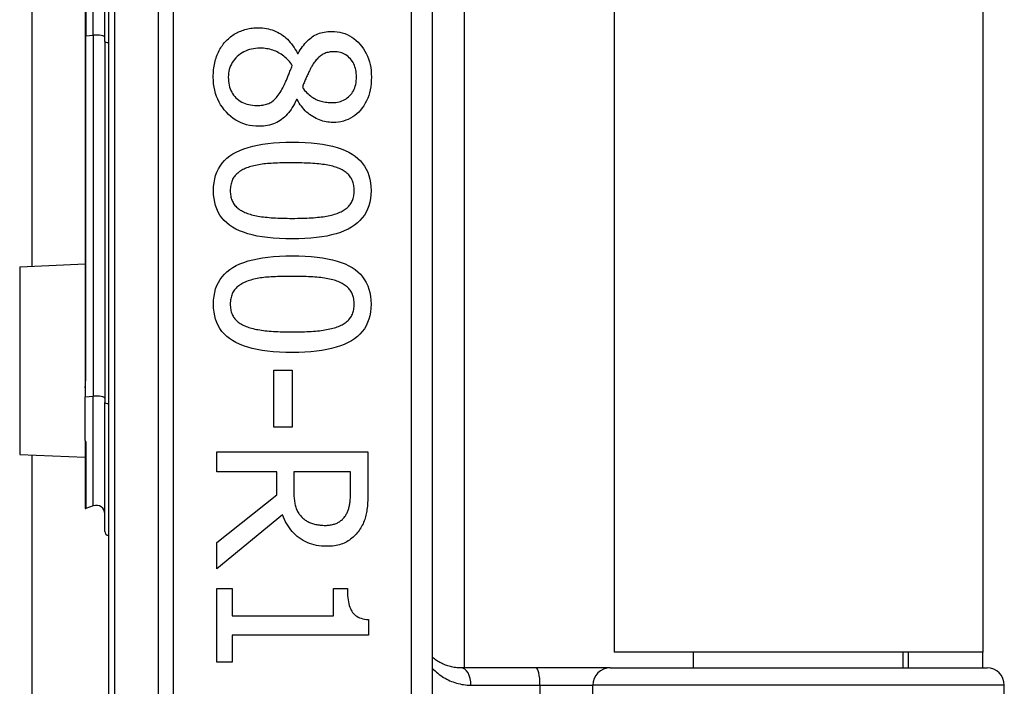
# Model space of a CAD drawing. Header units: inches. Extents: x 7 to 174, y 10 to 93.
# Tile 88 of 132: x 41.67 to 42.567, y 49.231 to 49.838. Entities that reach past the tile are written whole.
import ezdxf

# ---------------------------------------------------------------- set-up
doc = ezdxf.new("R2010")
doc.units = ezdxf.units.IN
doc.header["$MEASUREMENT"] = 0
doc.layers.add('Visible Edges(ANSI)', color=7, linetype='Continuous', lineweight=25)
doc.layers.add('Visible Tangent Edges(ANSI)', color=7, linetype='Continuous', lineweight=25)

msp = doc.modelspace()

# ---------------------------------------------------------------- linework, layer by layer
at = {"layer": 'Visible Edges(ANSI)'}
for p, q in [((41.75107, 50.81832), (41.75107, 48.93614)), ((42.04634, 49.12723), (42.04634, 50.62723)), ((42.07513, 50.50715), (42.07513, 49.24731)), ((42.21157, 50.49273), (42.21157, 49.26173)), ((42.54757, 50.49273), (42.54757, 49.26173)), ((41.68143, 49.61319), (41.68143, 50.14127)), ((41.7299, 49.93139), (41.7299, 49.82307)), ((41.74782, 49.81787), (41.74782, 49.93659)), ((41.7299, 49.82307), (41.7299, 49.51264)), ((41.74782, 49.81787), (41.74782, 49.48901)), ((41.92322, 49.80705), (41.92378, 49.80705)), ((41.923, 49.76506), (41.92244, 49.76506)), ((41.6702, 49.6127), (41.7299, 49.61531)), ((41.90156, 49.51862), (41.91831, 49.51862)), ((41.90156, 49.46647), (41.90156, 49.51862)), ((41.91831, 49.51862), (41.91831, 49.46647)), ((41.7299, 49.51264), (41.7299, 49.50239)), ((41.7299, 49.50239), (41.7299, 49.49407)), ((41.7299, 49.45431), (41.7299, 49.49407)), ((41.74782, 49.37167), (41.74782, 49.48901)), ((41.91831, 49.46647), (41.90156, 49.46647)), ((41.7299, 49.45431), (41.7299, 49.45413)), ((41.7299, 49.45413), (41.7299, 49.45351)), ((41.7299, 49.45351), (41.7299, 49.39282)), ((41.6702, 49.44176), (41.7299, 49.43915)), ((41.68143, 33.66169), (41.68143, 49.44127)), ((41.84963, 49.44425), (41.98743, 49.44425)), ((41.84963, 49.42593), (41.84963, 49.44425)), ((41.98743, 49.44425), (41.98743, 49.40874)), ((41.90446, 49.42593), (41.84963, 49.42593)), ((41.90446, 49.40494), (41.90446, 49.42593)), ((41.97157, 49.42593), (41.91976, 49.42593)), ((41.91976, 49.42593), (41.91976, 49.40985)), ((41.97157, 49.40773), (41.97157, 49.42593)), ((41.84963, 49.36139), (41.90446, 49.40494)), ((41.73725, 49.39493), (41.73042, 49.39245)), ((41.9096, 49.38663), (41.84963, 49.33761)), ((41.84963, 49.33761), (41.84963, 49.36139)), ((41.84963, 49.31974), (41.8637, 49.31974)), ((41.84963, 49.25252), (41.84963, 49.31974)), ((41.8637, 49.31974), (41.8637, 49.29473)), ((41.95605, 49.31974), (41.96867, 49.31974)), ((41.95605, 49.29473), (41.95605, 49.31974)), ((41.8637, 49.29473), (41.95605, 49.29473)), ((41.98788, 49.29127), (41.98788, 49.27697)), ((41.8637, 49.27697), (41.8637, 49.25252)), ((41.98788, 49.27697), (41.8637, 49.27697)), ((42.54757, 49.26173), (42.21157, 49.26173)), ((42.2841, 49.24731), (42.2841, 49.26173)), ((42.47504, 49.24731), (42.47504, 49.26173)), ((42.47957, 49.26173), (42.47957, 49.24731)), ((42.54757, 49.24731), (42.54757, 49.26173)), ((41.8637, 49.25252), (41.84963, 49.25252)), ((42.14056, 49.24731), (42.07212, 49.24731)), ((42.20806, 49.24731), (42.14056, 49.24731)), ((42.20806, 49.24731), (42.55132, 49.24731)), ((42.56707, 48.64692), (42.56707, 49.23156))]:
    msp.add_line(p, q, dxfattribs=at)
at = {"layer": 'Visible Edges(ANSI)', "flags": 128}
for points in [[(41.85834, 49.81855), (41.85929, 49.8195), (41.86026, 49.82041), (41.86126, 49.82128), (41.86229, 49.82211), (41.86334, 49.8229), (41.86443, 49.82366), (41.86554, 49.82437), (41.86668, 49.82505), (41.86785, 49.82569), (41.86904, 49.82629), (41.87027, 49.82685), (41.87152, 49.82737), (41.87279, 49.82785), (41.87408, 49.82829), (41.87538, 49.82869), (41.87669, 49.82905), (41.87802, 49.82936), (41.87936, 49.82963), (41.88072, 49.82986), (41.88209, 49.83005), (41.88347, 49.8302), (41.88487, 49.8303), (41.88628, 49.83037), (41.88771, 49.83039)], [(41.88771, 49.83039), (41.88956, 49.83035), (41.89138, 49.83022), (41.89318, 49.83001), (41.89496, 49.82972), (41.89671, 49.82935), (41.89843, 49.82889), (41.90013, 49.82835), (41.90181, 49.82773), (41.90346, 49.82703), (41.90508, 49.82624), (41.90668, 49.82537), (41.90826, 49.82441), (41.90979, 49.82338), (41.91128, 49.82227), (41.91271, 49.82109), (41.91409, 49.81983), (41.91541, 49.81849), (41.91669, 49.81708), (41.91791, 49.8156), (41.91908, 49.81404), (41.92019, 49.8124), (41.92125, 49.81069), (41.92226, 49.80891), (41.92322, 49.80705)], [(41.92378, 49.80705), (41.92477, 49.80871), (41.92578, 49.81029), (41.92681, 49.8118), (41.92785, 49.81324), (41.9289, 49.81461), (41.92998, 49.8159), (41.93106, 49.81712), (41.93217, 49.81826), (41.93328, 49.81934), (41.93442, 49.82034), (41.93557, 49.82127), (41.93673, 49.82212), (41.93793, 49.82291), (41.93917, 49.82362), (41.94047, 49.82427), (41.94181, 49.82485), (41.9432, 49.82536), (41.94463, 49.82581), (41.94612, 49.82618), (41.94765, 49.82649), (41.94923, 49.82673), (41.95086, 49.8269), (41.95254, 49.827), (41.95426, 49.82704)], [(41.95426, 49.82704), (41.95681, 49.82696), (41.95929, 49.82671), (41.9617, 49.8263), (41.96404, 49.82573), (41.96631, 49.825), (41.9685, 49.82411), (41.97062, 49.82305), (41.97268, 49.82183), (41.97466, 49.82044), (41.97657, 49.81889), (41.9784, 49.81718), (41.98017, 49.81531), (41.98183, 49.81331), (41.98334, 49.81123), (41.98471, 49.80905), (41.98594, 49.80679), (41.98702, 49.80444), (41.98796, 49.802), (41.98875, 49.79947), (41.9894, 49.79685), (41.98991, 49.79414), (41.99027, 49.79135), (41.99048, 49.78847), (41.99056, 49.7855)], [(41.84651, 49.7855), (41.84653, 49.7872), (41.84659, 49.78887), (41.8467, 49.79052), (41.84685, 49.79214), (41.84704, 49.79374), (41.84727, 49.79531), (41.84755, 49.79686), (41.84787, 49.79838), (41.84823, 49.79987), (41.84864, 49.80134), (41.84909, 49.80278), (41.84958, 49.8042), (41.85011, 49.80559), (41.85067, 49.80694), (41.85128, 49.80826), (41.85192, 49.80954), (41.85259, 49.81079), (41.8533, 49.812), (41.85405, 49.81318), (41.85484, 49.81433), (41.85566, 49.81543), (41.85652, 49.81651), (41.85741, 49.81755), (41.85834, 49.81855)], [(41.88905, 49.81174), (41.887, 49.81169), (41.885, 49.81153), (41.88307, 49.81127), (41.8812, 49.8109), (41.87938, 49.81043), (41.87763, 49.80985), (41.87594, 49.80917), (41.87431, 49.80839), (41.87274, 49.8075), (41.87123, 49.8065), (41.86978, 49.8054), (41.86839, 49.8042), (41.86709, 49.80292), (41.8659, 49.80158), (41.86483, 49.80019), (41.86386, 49.79875), (41.86302, 49.79725), (41.86228, 49.7957), (41.86166, 49.7941), (41.86115, 49.79244), (41.86075, 49.79073), (41.86047, 49.78896), (41.8603, 49.78715), (41.86024, 49.78527)], [(41.91853, 49.79599), (41.91768, 49.79723), (41.91679, 49.79843), (41.91586, 49.79957), (41.91491, 49.80066), (41.91392, 49.80171), (41.91289, 49.80271), (41.91183, 49.80366), (41.91074, 49.80455), (41.90961, 49.8054), (41.90845, 49.80621), (41.90725, 49.80696), (41.90602, 49.80766), (41.90476, 49.80831), (41.90347, 49.80891), (41.90216, 49.80945), (41.90081, 49.80993), (41.89944, 49.81035), (41.89804, 49.81072), (41.89661, 49.81103), (41.89516, 49.81129), (41.89367, 49.81148), (41.89216, 49.81163), (41.89062, 49.81171), (41.88905, 49.81174)], [(41.95639, 49.8085), (41.95526, 49.80848), (41.95417, 49.80841), (41.95311, 49.80829), (41.95207, 49.80813), (41.95107, 49.80793), (41.95009, 49.80768), (41.94914, 49.80738), (41.94822, 49.80704), (41.94733, 49.80665), (41.94647, 49.80621), (41.94563, 49.80573), (41.94483, 49.80521), (41.94404, 49.80463), (41.94327, 49.80402), (41.94251, 49.80335), (41.94177, 49.80264), (41.94104, 49.80189), (41.94032, 49.80109), (41.93961, 49.80024), (41.93892, 49.79935), (41.93824, 49.79841), (41.93758, 49.79743), (41.93692, 49.7964), (41.93629, 49.79532)], [(41.97693, 49.78561), (41.97689, 49.78726), (41.97678, 49.78886), (41.97659, 49.79041), (41.97632, 49.79191), (41.97597, 49.79335), (41.97555, 49.79475), (41.97505, 49.7961), (41.97448, 49.7974), (41.97382, 49.79864), (41.97309, 49.79984), (41.97229, 49.80098), (41.9714, 49.80208), (41.97046, 49.8031), (41.96945, 49.80404), (41.96839, 49.80489), (41.96728, 49.80565), (41.96611, 49.80632), (41.96489, 49.80689), (41.96361, 49.80739), (41.96227, 49.80779), (41.96088, 49.8081), (41.95944, 49.80832), (41.95794, 49.80846), (41.95639, 49.8085)], [(41.90993, 49.77578), (41.91023, 49.77632), (41.91054, 49.77688), (41.91084, 49.77748), (41.91115, 49.7781), (41.91147, 49.77876), (41.91179, 49.77944), (41.91211, 49.78015), (41.91244, 49.78089), (41.91277, 49.78167), (41.9131, 49.78247), (41.91344, 49.7833), (41.91378, 49.78416), (41.91413, 49.78504), (41.91449, 49.78594), (41.91486, 49.78686), (41.91523, 49.7878), (41.91561, 49.78876), (41.916, 49.78974), (41.9164, 49.79074), (41.91681, 49.79175), (41.91723, 49.79278), (41.91765, 49.79383), (41.91809, 49.7949), (41.91853, 49.79599)], [(41.93629, 49.79532), (41.93602, 49.79484), (41.93573, 49.79431), (41.93543, 49.79373), (41.93511, 49.79312), (41.93478, 49.79245), (41.93443, 49.79175), (41.93406, 49.791), (41.93368, 49.79021), (41.93328, 49.78938), (41.93287, 49.7885), (41.93243, 49.78758), (41.93199, 49.78661), (41.93154, 49.78564), (41.93111, 49.78467), (41.93069, 49.78372), (41.93029, 49.78279), (41.92991, 49.78188), (41.92954, 49.78097), (41.92919, 49.78009), (41.92886, 49.77922), (41.92854, 49.77836), (41.92824, 49.77753), (41.92796, 49.7767), (41.92769, 49.77589)], [(41.88805, 49.74061), (41.88515, 49.7407), (41.88232, 49.74096), (41.87958, 49.74141), (41.87692, 49.74203), (41.87433, 49.74284), (41.87183, 49.74382), (41.8694, 49.74498), (41.86705, 49.74631), (41.86478, 49.74783), (41.8626, 49.74953), (41.86049, 49.7514), (41.85845, 49.75345), (41.85655, 49.75563), (41.8548, 49.75791), (41.85323, 49.76027), (41.85182, 49.76272), (41.85057, 49.76526), (41.84949, 49.76788), (41.84858, 49.7706), (41.84783, 49.7734), (41.84725, 49.77629), (41.84684, 49.77927), (41.84659, 49.78234), (41.84651, 49.7855)], [(41.95527, 49.76216), (41.95679, 49.7622), (41.95827, 49.76233), (41.95971, 49.76255), (41.96111, 49.76285), (41.96246, 49.76323), (41.96377, 49.76371), (41.96504, 49.76427), (41.96626, 49.76491), (41.96744, 49.76565), (41.96858, 49.76646), (41.96968, 49.76737), (41.97073, 49.76836), (41.97172, 49.76942), (41.97263, 49.77056), (41.97345, 49.77176), (41.97418, 49.77303), (41.97482, 49.77436), (41.97538, 49.77577), (41.97586, 49.77724), (41.97624, 49.77878), (41.97654, 49.78038), (41.97676, 49.78206), (41.97689, 49.7838), (41.97693, 49.78561)], [(41.99056, 49.7855), (41.99049, 49.78242), (41.99028, 49.77945), (41.98994, 49.77658), (41.98946, 49.77382), (41.98885, 49.77115), (41.9881, 49.76859), (41.98721, 49.76614), (41.98619, 49.76378), (41.98503, 49.76153), (41.98373, 49.75939), (41.9823, 49.75734), (41.98073, 49.7554), (41.97905, 49.75359), (41.9773, 49.75194), (41.97547, 49.75044), (41.97356, 49.74911), (41.97157, 49.74793), (41.96951, 49.7469), (41.96736, 49.74604), (41.96514, 49.74533), (41.96285, 49.74478), (41.96047, 49.74438), (41.95802, 49.74415), (41.95549, 49.74407)], [(41.86024, 49.78527), (41.86029, 49.78337), (41.86044, 49.78153), (41.86068, 49.77975), (41.86102, 49.77804), (41.86145, 49.77639), (41.86199, 49.77481), (41.86262, 49.77328), (41.86334, 49.77182), (41.86417, 49.77043), (41.86509, 49.7691), (41.86611, 49.76783), (41.86722, 49.76663), (41.86842, 49.7655), (41.86969, 49.76448), (41.87103, 49.76355), (41.87244, 49.76272), (41.87392, 49.76198), (41.87547, 49.76135), (41.87709, 49.76081), (41.87878, 49.76037), (41.88055, 49.76003), (41.88238, 49.75979), (41.88428, 49.75964), (41.88626, 49.75959)], [(41.88626, 49.75959), (41.88765, 49.75961), (41.88899, 49.75968), (41.89029, 49.7598), (41.89153, 49.75996), (41.89273, 49.76017), (41.89388, 49.76043), (41.89498, 49.76073), (41.89604, 49.76108), (41.89704, 49.76148), (41.898, 49.76192), (41.89891, 49.76241), (41.89977, 49.76294), (41.90061, 49.76354), (41.90145, 49.76423), (41.90229, 49.765), (41.90313, 49.76586), (41.90398, 49.7668), (41.90482, 49.76783), (41.90567, 49.76894), (41.90652, 49.77014), (41.90737, 49.77142), (41.90822, 49.77279), (41.90908, 49.77424), (41.90993, 49.77578)], [(41.92769, 49.77589), (41.92871, 49.77459), (41.92975, 49.77336), (41.93078, 49.7722), (41.93183, 49.77111), (41.93287, 49.7701), (41.93393, 49.76915), (41.93499, 49.76828), (41.93605, 49.76748), (41.93712, 49.76675), (41.93819, 49.7661), (41.93928, 49.76552), (41.94036, 49.76501), (41.94146, 49.76455), (41.94259, 49.76414), (41.94374, 49.76376), (41.94492, 49.76342), (41.94612, 49.76313), (41.94735, 49.76287), (41.94861, 49.76265), (41.94989, 49.76248), (41.9512, 49.76234), (41.95253, 49.76224), (41.95389, 49.76218), (41.95527, 49.76216)], [(41.92244, 49.76506), (41.92149, 49.76309), (41.92051, 49.76121), (41.91949, 49.7594), (41.91844, 49.75767), (41.91736, 49.75603), (41.91624, 49.75447), (41.91509, 49.75299), (41.9139, 49.75159), (41.91268, 49.75027), (41.91143, 49.74903), (41.91014, 49.74788), (41.90882, 49.7468), (41.90744, 49.74582), (41.90601, 49.74491), (41.9045, 49.74409), (41.90293, 49.74336), (41.9013, 49.74272), (41.8996, 49.74216), (41.89784, 49.74168), (41.89601, 49.7413), (41.89412, 49.74099), (41.89216, 49.74078), (41.89014, 49.74065), (41.88805, 49.74061)], [(41.95549, 49.74407), (41.95395, 49.74411), (41.95241, 49.74422), (41.95087, 49.74441), (41.94934, 49.74467), (41.94781, 49.74501), (41.94628, 49.74542), (41.94476, 49.74591), (41.94323, 49.74648), (41.94172, 49.74712), (41.9402, 49.74783), (41.93869, 49.74862), (41.93718, 49.74948), (41.9357, 49.75042), (41.93427, 49.75142), (41.9329, 49.75249), (41.93158, 49.75362), (41.93032, 49.75482), (41.92911, 49.75609), (41.92796, 49.75742), (41.92686, 49.75882), (41.92581, 49.76028), (41.92482, 49.76181), (41.92388, 49.7634), (41.923, 49.76506)], [(41.84673, 49.68198), (41.84685, 49.6857), (41.84722, 49.68924), (41.84784, 49.69262), (41.8487, 49.69582), (41.8498, 49.69886), (41.85115, 49.70173), (41.85275, 49.70444), (41.8546, 49.70697), (41.85669, 49.70934), (41.85902, 49.71154), (41.8616, 49.71357), (41.86443, 49.71543), (41.86751, 49.71713), (41.87084, 49.71869), (41.87444, 49.72009), (41.87829, 49.72135), (41.88241, 49.72246), (41.88678, 49.72342), (41.8914, 49.72424), (41.89629, 49.72491), (41.90144, 49.72542), (41.90684, 49.72579), (41.9125, 49.72602), (41.91842, 49.72609)], [(41.91842, 49.72609), (41.9245, 49.72602), (41.93029, 49.72579), (41.93581, 49.72542), (41.94106, 49.72489), (41.94602, 49.72422), (41.9507, 49.7234), (41.95511, 49.72242), (41.95924, 49.7213), (41.96309, 49.72003), (41.96666, 49.71861), (41.96995, 49.71704), (41.97297, 49.71532), (41.97572, 49.71344), (41.97824, 49.7114), (41.98052, 49.70919), (41.98255, 49.70682), (41.98435, 49.70429), (41.98591, 49.70159), (41.98722, 49.69873), (41.9883, 49.69571), (41.98914, 49.69253), (41.98974, 49.68917), (41.9901, 49.68566), (41.99022, 49.68198)], [(41.91842, 49.70733), (41.91603, 49.70732), (41.91371, 49.70731), (41.91146, 49.70728), (41.90927, 49.70723), (41.90716, 49.70718), (41.9051, 49.70711), (41.90312, 49.70703), (41.9012, 49.70693), (41.89935, 49.70683), (41.89756, 49.70671), (41.89584, 49.70658), (41.89419, 49.70644), (41.89258, 49.70628), (41.89101, 49.70608), (41.88946, 49.70587), (41.88795, 49.70562), (41.88646, 49.70534), (41.885, 49.70504), (41.88358, 49.70471), (41.88218, 49.70435), (41.88081, 49.70397), (41.87947, 49.70355), (41.87816, 49.70311), (41.87688, 49.70264)], [(41.96041, 49.70253), (41.95921, 49.70298), (41.95796, 49.70341), (41.95666, 49.70381), (41.95531, 49.70419), (41.9539, 49.70455), (41.95245, 49.70487), (41.95094, 49.70518), (41.94939, 49.70546), (41.94778, 49.70571), (41.94612, 49.70594), (41.94441, 49.70615), (41.94265, 49.70633), (41.94084, 49.70649), (41.939, 49.70663), (41.93712, 49.70677), (41.93519, 49.70688), (41.93323, 49.70699), (41.93123, 49.70708), (41.92919, 49.70716), (41.92712, 49.70722), (41.925, 49.70727), (41.92285, 49.7073), (41.92065, 49.70732), (41.91842, 49.70733)], [(41.87688, 49.70264), (41.87571, 49.70218), (41.87459, 49.70168), (41.87351, 49.70116), (41.87248, 49.7006), (41.8715, 49.70001), (41.87056, 49.69939), (41.86966, 49.69874), (41.86881, 49.69805), (41.86801, 49.69733), (41.86726, 49.69658), (41.86655, 49.6958), (41.86588, 49.69499), (41.86527, 49.69414), (41.8647, 49.69325), (41.86419, 49.69232), (41.86374, 49.69134), (41.86334, 49.69032), (41.86299, 49.68926), (41.8627, 49.68815), (41.86246, 49.687), (41.86227, 49.68581), (41.86213, 49.68458), (41.86205, 49.6833), (41.86203, 49.68198)], [(41.97492, 49.68198), (41.9749, 49.68325), (41.97482, 49.68448), (41.9747, 49.68566), (41.97452, 49.68682), (41.97429, 49.68793), (41.97401, 49.689), (41.97369, 49.69004), (41.97331, 49.69104), (41.97288, 49.692), (41.9724, 49.69292), (41.97187, 49.69381), (41.97129, 49.69466), (41.97066, 49.69547), (41.96998, 49.69626), (41.96925, 49.69701), (41.96847, 49.69774), (41.96764, 49.69844), (41.96676, 49.69911), (41.96582, 49.69975), (41.96484, 49.70036), (41.96381, 49.70095), (41.96272, 49.7015), (41.96159, 49.70203), (41.96041, 49.70253)], [(41.91853, 49.63799), (41.91249, 49.63806), (41.90672, 49.63829), (41.90123, 49.63866), (41.89601, 49.63918), (41.89106, 49.63986), (41.88639, 49.64068), (41.88199, 49.64165), (41.87786, 49.64278), (41.87401, 49.64405), (41.87043, 49.64547), (41.86712, 49.64704), (41.86409, 49.64876), (41.86132, 49.65064), (41.85879, 49.65268), (41.8565, 49.65488), (41.85445, 49.65724), (41.85264, 49.65977), (41.85107, 49.66246), (41.84974, 49.66531), (41.84866, 49.66832), (41.84782, 49.67149), (41.84721, 49.67483), (41.84685, 49.67832), (41.84673, 49.68198)], [(41.86203, 49.68198), (41.86205, 49.68074), (41.86213, 49.67952), (41.86225, 49.67835), (41.86243, 49.67721), (41.86266, 49.67611), (41.86294, 49.67505), (41.86326, 49.67402), (41.86364, 49.67303), (41.86407, 49.67207), (41.86455, 49.67115), (41.86508, 49.67027), (41.86566, 49.66942), (41.86629, 49.66861), (41.86697, 49.66782), (41.8677, 49.66707), (41.86848, 49.66635), (41.86931, 49.66566), (41.87019, 49.665), (41.87113, 49.66436), (41.87211, 49.66376), (41.87314, 49.66319), (41.87423, 49.66265), (41.87536, 49.66214), (41.87654, 49.66166)], [(41.99022, 49.68198), (41.9901, 49.67829), (41.98972, 49.67476), (41.9891, 49.6714), (41.98823, 49.6682), (41.98712, 49.66518), (41.98575, 49.66232), (41.98414, 49.65962), (41.98228, 49.65709), (41.98017, 49.65473), (41.97781, 49.65254), (41.97521, 49.65051), (41.97235, 49.64865), (41.96925, 49.64695), (41.9659, 49.64539), (41.96229, 49.64399), (41.95843, 49.64273), (41.95432, 49.64162), (41.94996, 49.64065), (41.94535, 49.63984), (41.94049, 49.63917), (41.93538, 49.63865), (41.93001, 49.63828), (41.9244, 49.63806), (41.91853, 49.63799)], [(41.96063, 49.66177), (41.96178, 49.66225), (41.96288, 49.66276), (41.96393, 49.6633), (41.96494, 49.66386), (41.9659, 49.66446), (41.96681, 49.66508), (41.96768, 49.66573), (41.96849, 49.66641), (41.96927, 49.66712), (41.96999, 49.66786), (41.97066, 49.66863), (41.97129, 49.66942), (41.97187, 49.67025), (41.9724, 49.67112), (41.97288, 49.67203), (41.97331, 49.67298), (41.97369, 49.67396), (41.97401, 49.67499), (41.97429, 49.67606), (41.97452, 49.67716), (41.9747, 49.67831), (41.97482, 49.67949), (41.9749, 49.68072), (41.97492, 49.68198)], [(41.87654, 49.66166), (41.87771, 49.66122), (41.87892, 49.66081), (41.88018, 49.66042), (41.88149, 49.66005), (41.88286, 49.6597), (41.88428, 49.65937), (41.88575, 49.65907), (41.88726, 49.65878), (41.88883, 49.65852), (41.89046, 49.65828), (41.89213, 49.65806), (41.89385, 49.65786), (41.89563, 49.65769), (41.89745, 49.65752), (41.89933, 49.65737), (41.90126, 49.65724), (41.90324, 49.65713), (41.90527, 49.65703), (41.90735, 49.65694), (41.90949, 49.65687), (41.91167, 49.65682), (41.91391, 49.65678), (41.91619, 49.65675), (41.91853, 49.65675)], [(41.91853, 49.65675), (41.92087, 49.65675), (41.92315, 49.65678), (41.92539, 49.65682), (41.92757, 49.65687), (41.9297, 49.65694), (41.93178, 49.65703), (41.9338, 49.65713), (41.93578, 49.65724), (41.9377, 49.65737), (41.93957, 49.65752), (41.94139, 49.65769), (41.94315, 49.65786), (41.94487, 49.65806), (41.94654, 49.65828), (41.94816, 49.65853), (41.94974, 49.65879), (41.95126, 49.65908), (41.95274, 49.6594), (41.95417, 49.65974), (41.95556, 49.6601), (41.9569, 49.66048), (41.95819, 49.66089), (41.95943, 49.66132), (41.96063, 49.66177)], [(41.84673, 49.57858), (41.84685, 49.58229), (41.84722, 49.58584), (41.84784, 49.58921), (41.8487, 49.59242), (41.8498, 49.59546), (41.85115, 49.59833), (41.85275, 49.60103), (41.8546, 49.60357), (41.85669, 49.60594), (41.85902, 49.60813), (41.8616, 49.61016), (41.86443, 49.61202), (41.86751, 49.61373), (41.87084, 49.61528), (41.87444, 49.61669), (41.87829, 49.61795), (41.88241, 49.61906), (41.88678, 49.62002), (41.8914, 49.62084), (41.89629, 49.6215), (41.90144, 49.62202), (41.90684, 49.62239), (41.9125, 49.62261), (41.91842, 49.62269)], [(41.91842, 49.62269), (41.9245, 49.62261), (41.93029, 49.62239), (41.93581, 49.62202), (41.94106, 49.62149), (41.94602, 49.62082), (41.9507, 49.61999), (41.95511, 49.61902), (41.95924, 49.6179), (41.96309, 49.61663), (41.96666, 49.61521), (41.96995, 49.61363), (41.97297, 49.61191), (41.97572, 49.61004), (41.97824, 49.60799), (41.98052, 49.60579), (41.98255, 49.60342), (41.98435, 49.60089), (41.98591, 49.59819), (41.98722, 49.59533), (41.9883, 49.59231), (41.98914, 49.58912), (41.98974, 49.58577), (41.9901, 49.58226), (41.99022, 49.57858)], [(41.87688, 49.59924), (41.87571, 49.59878), (41.87459, 49.59828), (41.87351, 49.59776), (41.87248, 49.5972), (41.8715, 49.59661), (41.87056, 49.59599), (41.86966, 49.59533), (41.86881, 49.59465), (41.86801, 49.59393), (41.86726, 49.59318), (41.86655, 49.5924), (41.86588, 49.59159), (41.86527, 49.59074), (41.8647, 49.58985), (41.86419, 49.58891), (41.86374, 49.58794), (41.86334, 49.58692), (41.86299, 49.58585), (41.8627, 49.58475), (41.86246, 49.5836), (41.86227, 49.58241), (41.86213, 49.58118), (41.86205, 49.5799), (41.86203, 49.57858)], [(41.91842, 49.60393), (41.91603, 49.60392), (41.91371, 49.6039), (41.91146, 49.60387), (41.90927, 49.60383), (41.90716, 49.60377), (41.9051, 49.60371), (41.90312, 49.60362), (41.9012, 49.60353), (41.89935, 49.60343), (41.89756, 49.60331), (41.89584, 49.60318), (41.89419, 49.60304), (41.89258, 49.60287), (41.89101, 49.60268), (41.88946, 49.60246), (41.88795, 49.60222), (41.88646, 49.60194), (41.885, 49.60164), (41.88358, 49.60131), (41.88218, 49.60095), (41.88081, 49.60056), (41.87947, 49.60015), (41.87816, 49.59971), (41.87688, 49.59924)], [(41.96041, 49.59913), (41.95921, 49.59958), (41.95796, 49.60001), (41.95666, 49.60041), (41.95531, 49.60079), (41.9539, 49.60114), (41.95245, 49.60147), (41.95094, 49.60178), (41.94939, 49.60206), (41.94778, 49.60231), (41.94612, 49.60254), (41.94441, 49.60274), (41.94265, 49.60292), (41.94084, 49.60308), (41.939, 49.60323), (41.93712, 49.60336), (41.93519, 49.60348), (41.93323, 49.60359), (41.93123, 49.60368), (41.92919, 49.60375), (41.92712, 49.60382), (41.925, 49.60387), (41.92285, 49.6039), (41.92065, 49.60392), (41.91842, 49.60393)], [(41.97492, 49.57858), (41.9749, 49.57985), (41.97482, 49.58107), (41.9747, 49.58226), (41.97452, 49.58341), (41.97429, 49.58453), (41.97401, 49.5856), (41.97369, 49.58664), (41.97331, 49.58764), (41.97288, 49.5886), (41.9724, 49.58952), (41.97187, 49.59041), (41.97129, 49.59125), (41.97066, 49.59207), (41.96998, 49.59285), (41.96925, 49.59361), (41.96847, 49.59434), (41.96764, 49.59504), (41.96676, 49.59571), (41.96582, 49.59635), (41.96484, 49.59696), (41.96381, 49.59755), (41.96272, 49.5981), (41.96159, 49.59863), (41.96041, 49.59913)], [(41.91853, 49.53458), (41.91249, 49.53466), (41.90672, 49.53488), (41.90123, 49.53526), (41.89601, 49.53578), (41.89106, 49.53646), (41.88639, 49.53728), (41.88199, 49.53825), (41.87786, 49.53937), (41.87401, 49.54065), (41.87043, 49.54207), (41.86712, 49.54364), (41.86409, 49.54536), (41.86132, 49.54724), (41.85879, 49.54928), (41.8565, 49.55148), (41.85445, 49.55384), (41.85264, 49.55637), (41.85107, 49.55905), (41.84974, 49.5619), (41.84866, 49.56491), (41.84782, 49.56809), (41.84721, 49.57142), (41.84685, 49.57492), (41.84673, 49.57858)], [(41.86203, 49.57858), (41.86205, 49.57733), (41.86213, 49.57612), (41.86225, 49.57495), (41.86243, 49.57381), (41.86266, 49.57271), (41.86294, 49.57164), (41.86326, 49.57061), (41.86364, 49.56962), (41.86407, 49.56867), (41.86455, 49.56775), (41.86508, 49.56686), (41.86566, 49.56602), (41.86629, 49.56521), (41.86697, 49.56442), (41.8677, 49.56367), (41.86848, 49.56295), (41.86931, 49.56226), (41.87019, 49.56159), (41.87113, 49.56096), (41.87211, 49.56036), (41.87314, 49.55979), (41.87423, 49.55925), (41.87536, 49.55874), (41.87654, 49.55826)], [(41.99022, 49.57858), (41.9901, 49.57489), (41.98972, 49.57136), (41.9891, 49.568), (41.98823, 49.5648), (41.98712, 49.56177), (41.98575, 49.55891), (41.98414, 49.55622), (41.98228, 49.55369), (41.98017, 49.55133), (41.97781, 49.54914), (41.97521, 49.54711), (41.97235, 49.54525), (41.96925, 49.54355), (41.9659, 49.54199), (41.96229, 49.54058), (41.95843, 49.53932), (41.95432, 49.53821), (41.94996, 49.53725), (41.94535, 49.53644), (41.94049, 49.53577), (41.93538, 49.53525), (41.93001, 49.53488), (41.9244, 49.53466), (41.91853, 49.53458)], [(41.96063, 49.55837), (41.96178, 49.55885), (41.96288, 49.55936), (41.96393, 49.55989), (41.96494, 49.56046), (41.9659, 49.56105), (41.96681, 49.56168), (41.96768, 49.56233), (41.96849, 49.56301), (41.96927, 49.56372), (41.96999, 49.56446), (41.97066, 49.56522), (41.97129, 49.56602), (41.97187, 49.56685), (41.9724, 49.56772), (41.97288, 49.56863), (41.97331, 49.56957), (41.97369, 49.57056), (41.97401, 49.57159), (41.97429, 49.57265), (41.97452, 49.57376), (41.9747, 49.57491), (41.97482, 49.57609), (41.9749, 49.57732), (41.97492, 49.57858)], [(41.87654, 49.55826), (41.87771, 49.55782), (41.87892, 49.55741), (41.88018, 49.55702), (41.88149, 49.55664), (41.88286, 49.5563), (41.88428, 49.55597), (41.88575, 49.55566), (41.88726, 49.55538), (41.88883, 49.55512), (41.89046, 49.55488), (41.89213, 49.55466), (41.89385, 49.55446), (41.89563, 49.55428), (41.89745, 49.55412), (41.89933, 49.55397), (41.90126, 49.55384), (41.90324, 49.55372), (41.90527, 49.55362), (41.90735, 49.55354), (41.90949, 49.55347), (41.91167, 49.55341), (41.91391, 49.55338), (41.91619, 49.55335), (41.91853, 49.55334)], [(41.91853, 49.55334), (41.92087, 49.55335), (41.92315, 49.55338), (41.92539, 49.55341), (41.92757, 49.55347), (41.9297, 49.55354), (41.93178, 49.55362), (41.9338, 49.55372), (41.93578, 49.55384), (41.9377, 49.55397), (41.93957, 49.55412), (41.94139, 49.55428), (41.94315, 49.55446), (41.94487, 49.55466), (41.94654, 49.55488), (41.94816, 49.55512), (41.94974, 49.55539), (41.95126, 49.55568), (41.95274, 49.556), (41.95417, 49.55633), (41.95556, 49.55669), (41.9569, 49.55708), (41.95819, 49.55749), (41.95943, 49.55792), (41.96063, 49.55837)], [(41.91976, 49.40985), (41.91977, 49.40854), (41.9198, 49.40726), (41.91985, 49.40599), (41.91991, 49.40475), (41.92, 49.40353), (41.92011, 49.40233), (41.92023, 49.40116), (41.92038, 49.4), (41.92054, 49.39887), (41.92073, 49.39776), (41.92093, 49.39668), (41.92115, 49.39562), (41.92141, 49.39458), (41.9217, 49.39357), (41.92204, 49.39258), (41.92241, 49.39163), (41.92283, 49.3907), (41.92329, 49.3898), (41.92379, 49.38892), (41.92433, 49.38807), (41.92491, 49.38725), (41.92554, 49.38646), (41.9262, 49.38569), (41.92691, 49.38495)], [(41.98743, 49.40874), (41.98742, 49.40679), (41.98739, 49.4049), (41.98735, 49.40306), (41.98729, 49.40127), (41.98721, 49.39954), (41.98711, 49.39786), (41.98699, 49.39624), (41.98686, 49.39467), (41.98671, 49.39315), (41.98654, 49.39169), (41.98635, 49.39027), (41.98614, 49.38892), (41.98591, 49.38759), (41.98562, 49.38628), (41.98529, 49.38497), (41.98491, 49.38367), (41.98448, 49.38239), (41.98401, 49.38111), (41.98349, 49.37985), (41.98292, 49.37859), (41.9823, 49.37735), (41.98164, 49.37611), (41.98093, 49.37489), (41.98017, 49.37367)], [(41.96688, 49.38585), (41.9673, 49.38651), (41.9677, 49.38718), (41.96807, 49.38788), (41.96843, 49.38859), (41.96876, 49.38933), (41.96907, 49.39008), (41.96937, 49.39084), (41.96964, 49.39163), (41.96989, 49.39243), (41.97012, 49.39325), (41.97032, 49.39409), (41.97051, 49.39495), (41.97068, 49.39583), (41.97084, 49.39674), (41.97098, 49.39769), (41.9711, 49.39868), (41.97121, 49.39969), (41.97131, 49.40074), (41.97139, 49.40182), (41.97145, 49.40294), (41.97151, 49.40409), (41.97154, 49.40527), (41.97156, 49.40648), (41.97157, 49.40773)], [(41.95002, 49.35804), (41.94754, 49.35809), (41.94513, 49.35826), (41.94279, 49.35852), (41.94051, 49.3589), (41.9383, 49.35938), (41.93616, 49.35997), (41.93409, 49.36066), (41.93208, 49.36147), (41.93014, 49.36238), (41.92827, 49.36339), (41.92646, 49.36452), (41.92473, 49.36575), (41.92306, 49.36707), (41.92147, 49.36847), (41.91995, 49.36994), (41.91851, 49.37149), (41.91713, 49.37312), (41.91584, 49.37482), (41.91461, 49.3766), (41.91346, 49.37845), (41.91239, 49.38038), (41.91138, 49.38239), (41.91045, 49.38447), (41.9096, 49.38663)], [(41.92691, 49.38495), (41.92755, 49.3843), (41.92821, 49.38367), (41.9289, 49.38308), (41.92961, 49.38251), (41.93034, 49.38197), (41.93109, 49.38146), (41.93187, 49.38098), (41.93266, 49.38054), (41.93348, 49.38012), (41.93432, 49.37973), (41.93518, 49.37937), (41.93606, 49.37903), (41.93697, 49.37873), (41.9379, 49.37845), (41.93885, 49.3782), (41.93983, 49.37798), (41.94084, 49.37778), (41.94187, 49.37761), (41.94292, 49.37747), (41.944, 49.37735), (41.94511, 49.37725), (41.94624, 49.37719), (41.94739, 49.37715), (41.94857, 49.37714)], [(41.94857, 49.37714), (41.94956, 49.37715), (41.95054, 49.3772), (41.9515, 49.37727), (41.95243, 49.37737), (41.95335, 49.3775), (41.95425, 49.37767), (41.95513, 49.37786), (41.95599, 49.37808), (41.95683, 49.37833), (41.95765, 49.37861), (41.95845, 49.37892), (41.95923, 49.37926), (41.95999, 49.37963), (41.96073, 49.38003), (41.96145, 49.38047), (41.96214, 49.38093), (41.96281, 49.38143), (41.96346, 49.38197), (41.96409, 49.38253), (41.96469, 49.38313), (41.96527, 49.38376), (41.96583, 49.38442), (41.96637, 49.38512), (41.96688, 49.38585)], [(41.98017, 49.37367), (41.97937, 49.37249), (41.97853, 49.37134), (41.97766, 49.37024), (41.97675, 49.36918), (41.97581, 49.36816), (41.97482, 49.36718), (41.97381, 49.36625), (41.97275, 49.36536), (41.97166, 49.36451), (41.97053, 49.36371), (41.96937, 49.36295), (41.96817, 49.36223), (41.96692, 49.36156), (41.96563, 49.36095), (41.96429, 49.3604), (41.9629, 49.3599), (41.96146, 49.35947), (41.95997, 49.35909), (41.95844, 49.35877), (41.95685, 49.35851), (41.95522, 49.3583), (41.95353, 49.35816), (41.9518, 49.35807), (41.95002, 49.35804)], [(41.96867, 49.31974), (41.9687, 49.31743), (41.96878, 49.31522), (41.96892, 49.31312), (41.96912, 49.31112), (41.96937, 49.30922), (41.96967, 49.30743), (41.97004, 49.30574), (41.97046, 49.30416), (41.97093, 49.30268), (41.97146, 49.3013), (41.97205, 49.30003), (41.97269, 49.29886), (41.97341, 49.29778), (41.97423, 49.29679), (41.97515, 49.29587), (41.97616, 49.29504), (41.97728, 49.29428), (41.9785, 49.29361), (41.97981, 49.29302), (41.98122, 49.29251), (41.98274, 49.29207), (41.98435, 49.29172), (41.98606, 49.29145), (41.98788, 49.29127)], [(42.07212, 49.24731), (42.07088, 49.24733), (42.06964, 49.24739), (42.06842, 49.24748), (42.06721, 49.24762), (42.06601, 49.24778), (42.06483, 49.24799), (42.06366, 49.24822), (42.0625, 49.24849), (42.06137, 49.2488), (42.06024, 49.24913), (42.05914, 49.2495), (42.05805, 49.2499), (42.05697, 49.25033), (42.05591, 49.25079), (42.05488, 49.25127), (42.05385, 49.25179), (42.05285, 49.25234), (42.05186, 49.25291), (42.05089, 49.25352), (42.04995, 49.25414), (42.04902, 49.2548), (42.04811, 49.25548), (42.04721, 49.25619), (42.04634, 49.25692)]]:
    msp.add_lwpolyline(points, dxfattribs=at)
at = {"layer": 'Visible Edges(ANSI)'}
for centre, radius, start, end in [((41.73029, 49.39282), 0.000394, 180, 290), ((41.73994, 49.38753), 0.00787, 0, 110), ((41.75175, 49.37167), 0.00394, 180, 259.97953), ((42.55132, 49.23156), 0.01575, 0, 90)]:
    msp.add_arc(centre, radius, start, end, dxfattribs=at)
at = {"layer": 'Visible Tangent Edges(ANSI)'}
for p, q in [((41.75683, 48.93614), (41.75683, 50.81832)), ((41.79648, 50.62723), (41.79648, 49.12723)), ((41.8104, 49.12723), (41.8104, 50.62723)), ((42.02666, 50.62723), (42.02666, 49.12723)), ((41.73042, 49.93148), (41.73042, 49.82298)), ((41.73725, 49.82359), (41.73725, 49.93087)), ((41.73042, 49.82298), (41.73725, 49.82359)), ((41.73042, 49.51255), (41.73042, 49.82298)), ((41.73725, 49.82359), (41.73725, 49.49472)), ((41.6702, 49.6127), (41.6702, 49.44176)), ((41.7299, 49.49407), (41.73725, 49.49472)), ((41.73725, 49.39493), (41.73725, 49.49472)), ((41.73, 49.45421), (41.7299, 49.45431)), ((41.73042, 49.45331), (41.73042, 49.39245)), ((42.08126, 49.23156), (42.14412, 49.23156)), ((42.14412, 49.23156), (42.19233, 49.23156)), ((42.14412, 49.23156), (42.14412, 48.64692)), ((42.56707, 49.23156), (42.19233, 49.23156)), ((42.19233, 48.64692), (42.19233, 49.23156))]:
    msp.add_line(p, q, dxfattribs=at)
at = {"layer": 'Visible Tangent Edges(ANSI)', "flags": 128}
for points in [[(41.7299, 49.50239), (41.72992, 49.50281), (41.72994, 49.50323), (41.72996, 49.50366), (41.72999, 49.50408), (41.73001, 49.5045), (41.73004, 49.50493), (41.73006, 49.50535), (41.73009, 49.50578), (41.73012, 49.5062), (41.73014, 49.50662), (41.73017, 49.50705), (41.7302, 49.50747), (41.73022, 49.5079), (41.73025, 49.50832), (41.73027, 49.50874), (41.7303, 49.50917), (41.73032, 49.50959), (41.73035, 49.51001), (41.73037, 49.51044), (41.73039, 49.51086), (41.7304, 49.51128), (41.73041, 49.51171), (41.73042, 49.51213), (41.73042, 49.51255)], [(41.73042, 49.45331), (41.73042, 49.45335), (41.73042, 49.4534), (41.73042, 49.45344), (41.73041, 49.45348), (41.7304, 49.45353), (41.73039, 49.45357), (41.73038, 49.45361), (41.73037, 49.45365), (41.73035, 49.45369), (41.73034, 49.45373), (41.73032, 49.45377), (41.7303, 49.45381), (41.73028, 49.45384), (41.73026, 49.45388), (41.73024, 49.45391), (41.73022, 49.45395), (41.73019, 49.45398), (41.73017, 49.45402), (41.73014, 49.45405), (41.73011, 49.45408), (41.73009, 49.45411), (41.73006, 49.45414), (41.73003, 49.45418), (41.73, 49.45421)], [(42.04634, 49.24678), (42.04749, 49.24562), (42.04868, 49.2445), (42.04989, 49.24343), (42.05113, 49.24239), (42.0524, 49.2414), (42.05369, 49.24045), (42.05502, 49.23954), (42.05637, 49.23868), (42.05775, 49.23786), (42.05915, 49.23708), (42.06058, 49.23635), (42.06204, 49.23567), (42.06352, 49.23504), (42.06502, 49.23446), (42.06655, 49.23393), (42.0681, 49.23345), (42.06967, 49.23302), (42.07127, 49.23264), (42.07289, 49.23232), (42.07453, 49.23205), (42.07619, 49.23184), (42.07786, 49.23169), (42.07956, 49.23159), (42.08126, 49.23156)]]:
    msp.add_lwpolyline(points, dxfattribs=at)
at = {"layer": 'Visible Tangent Edges(ANSI)'}
for centre, major_axis, ratio, start_param, end_param in [((41.73029, 49.82307), (-0.000394, 0), 0.245714, 0, 1.919862), ((41.73994, 49.82177), (0.00787, 0), 0.245714, 0, 1.919862), ((41.75175, 49.81787), (-0.00394, 0), 0.245714, 0, 1.395906), ((41.73029, 49.51264), (-0.000394, 0), 0.245714, 0, 1.919862), ((41.73994, 49.49291), (0.00787, 0), 0.245714, 0, 1.919862), ((41.75175, 49.48901), (-0.00394, 0), 0.245714, 0, 1.395906), ((41.72987, 49.45441), (0.000276, 0.000281), 0.604942, 4.252306, 4.588732), ((41.73029, 49.45351), (-0.000394, 0), 0.548442, 0, 1.919862), ((42.07212, 49.23156), (0, 0.01575), 0.580671, 4.712389, 6.283185), ((42.14056, 49.23156), (0, 0.01575), 0.225879, 4.712389, 6.283185), ((42.20806, 49.23156), (0, 0.01575), 0.998608, 0, 1.570796)]:
    msp.add_ellipse(centre, major_axis=major_axis, ratio=ratio, start_param=start_param, end_param=end_param, dxfattribs=at)

doc.saveas('drawing.dxf')
